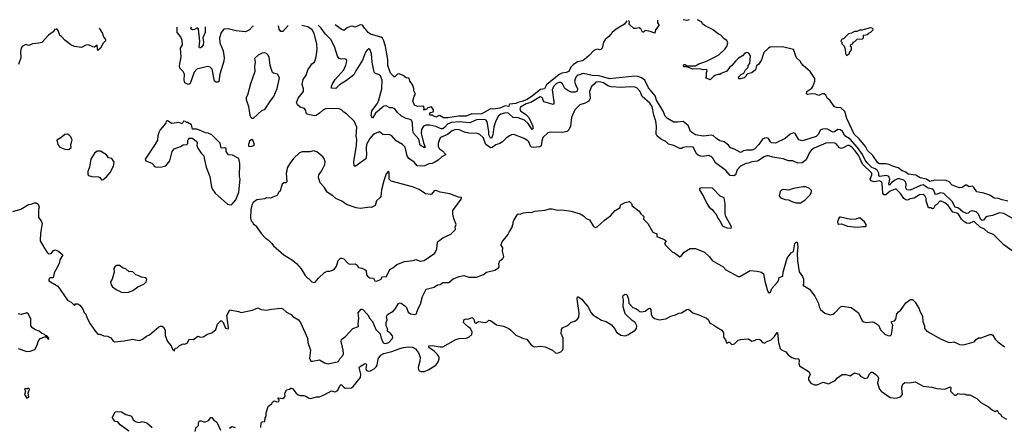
# Model space of a CAD drawing. Extents: x 2323203 to 2567568, y 883585 to 1022917.
# Tile 197 of 256: x 2465054 to 2476391, y 1016367 to 1021063. Entities that reach past the tile are written whole.
import ezdxf

# ---------------------------------------------------------------- set-up
doc = ezdxf.new("R2010")
doc.units = 0

msp = doc.modelspace()

# ---------------------------------------------------------------- linework, layer by layer
at = {"layer": '0CON10XD'}
for points in [[(2467743, 1020990), (2467735, 1020984), (2467699, 1020945), (2467655, 1020924), (2467545, 1020935), (2467455, 1020956), (2467405, 1020953), (2467374, 1020915), (2467356, 1020854), (2467360, 1020795), (2467396, 1020705), (2467410, 1020625), (2467405, 1020584), (2467358, 1020435), (2467348, 1020352), (2467337, 1020343), (2467316, 1020344), (2467296, 1020356), (2467272, 1020495), (2467248, 1020518), (2467215, 1020525), (2467092, 1020495), (2467063, 1020457), (2467015, 1020329), (2466995, 1020316), (2466955, 1020334), (2466947, 1020365), (2466950, 1020435), (2466935, 1020467), (2466899, 1020505), (2466893, 1020533), (2466913, 1020635), (2466907, 1020735), (2466927, 1020775), (2466926, 1020825), (2466911, 1020865), (2466869, 1020915), (2466866, 1020978)], [(2468144, 1020995), (2468085, 1020926), (2468059, 1020929), (2468040, 1020955), (2468035, 1020994)], [(2468506, 1019985), (2468469, 1019961), (2468446, 1019954), (2468365, 1019974), (2468352, 1019985), (2468347, 1020017), (2468335, 1020042), (2468285, 1020054), (2468252, 1020082), (2468243, 1020105), (2468261, 1020159), (2468322, 1020235), (2468321, 1020265), (2468306, 1020315), (2468319, 1020375), (2468352, 1020425), (2468374, 1020495), (2468395, 1020515), (2468418, 1020555), (2468449, 1020575), (2468469, 1020635), (2468479, 1020725), (2468476, 1020785), (2468446, 1020905), (2468420, 1020945), (2468372, 1020982), (2468301, 1020998)], [(2476560, 1018730), (2476385, 1018831), (2476335, 1018840), (2476255, 1018808), (2476195, 1018797), (2476175, 1018784), (2476151, 1018755), (2476135, 1018749), (2476120, 1018760), (2476095, 1018824), (2476065, 1018851), (2476025, 1018862), (2475995, 1018855), (2475975, 1018834), (2475955, 1018832), (2475915, 1018850), (2475865, 1018890), (2475825, 1018903), (2475789, 1018969), (2475695, 1019062), (2475655, 1019070), (2475605, 1019050), (2475594, 1019055), (2475580, 1019095), (2475569, 1019109), (2475515, 1019124), (2475455, 1019160), (2475425, 1019154), (2475305, 1019100), (2475269, 1019105), (2475255, 1019125), (2475262, 1019168), (2475253, 1019195), (2475233, 1019213), (2475185, 1019230), (2475162, 1019228), (2475134, 1019216), (2475093, 1019187), (2475065, 1019158), (2475061, 1019171), (2475071, 1019225), (2475063, 1019255), (2475035, 1019268), (2474955, 1019258), (2474945, 1019263), (2474946, 1019295), (2474932, 1019325), (2474905, 1019345), (2474865, 1019362), (2474811, 1019415), (2474788, 1019445), (2474759, 1019509), (2474701, 1019591), (2474615, 1019688), (2474555, 1019724), (2474527, 1019775), (2474506, 1019794), (2474475, 1019798), (2474435, 1019772), (2474415, 1019767), (2474355, 1019803), (2474335, 1019807), (2474297, 1019803), (2474271, 1019789), (2474251, 1019745), (2474225, 1019719), (2474066, 1019666), (2474025, 1019679), (2473981, 1019751), (2473965, 1019761), (2473925, 1019743), (2473866, 1019694), (2473755, 1019640), (2473712, 1019645), (2473697, 1019657), (2473674, 1019694), (2473655, 1019702), (2473635, 1019700), (2473607, 1019685), (2473566, 1019624), (2473515, 1019571), (2473485, 1019561), (2473428, 1019562), (2473386, 1019554), (2473355, 1019534), (2473283, 1019573), (2473238, 1019588), (2473215, 1019616), (2473165, 1019658), (2473115, 1019666), (2473076, 1019696), (2473044, 1019724), (2473025, 1019732), (2472925, 1019721), (2472835, 1019735), (2472776, 1019775), (2472752, 1019845), (2472695, 1019892), (2472629, 1019881), (2472585, 1019882), (2472513, 1019925), (2472485, 1019950), (2472461, 1020011), (2472388, 1020135), (2472371, 1020185), (2472295, 1020279), (2472251, 1020365), (2472215, 1020395), (2472175, 1020409), (2472135, 1020413), (2471845, 1020381), (2471725, 1020415), (2471645, 1020419), (2471545, 1020442), (2471525, 1020439), (2471505, 1020428), (2471475, 1020424), (2471458, 1020402), (2471443, 1020355), (2471452, 1020315), (2471475, 1020265), (2471471, 1020239), (2471451, 1020229), (2471405, 1020229), (2471366, 1020246), (2471331, 1020271), (2471302, 1020325), (2471285, 1020339), (2471265, 1020339), (2471235, 1020327), (2471201, 1020295), (2471185, 1020255), (2471205, 1020115), (2471203, 1020097), (2471195, 1020087), (2471087, 1020117), (2471068, 1020165), (2471045, 1020176), (2470939, 1020111), (2470885, 1020093), (2470820, 1020055), (2470811, 1020035), (2470820, 1020015), (2470881, 1019971), (2470917, 1019935), (2470961, 1019835), (2470962, 1019808), (2470955, 1019799), (2470907, 1019867), (2470865, 1019905), (2470795, 1019932), (2470735, 1019935), (2470685, 1019981), (2470665, 1019990), (2470635, 1019988), (2470595, 1019975), (2470565, 1019951), (2470533, 1019885), (2470513, 1019827), (2470502, 1019735), (2470485, 1019700), (2470475, 1019697), (2470456, 1019735), (2470455, 1019775), (2470438, 1019888), (2470425, 1019905), (2470404, 1019914), (2470315, 1019910), (2470235, 1019874), (2470115, 1019887), (2470025, 1019878), (2469979, 1019861), (2469948, 1019825), (2469925, 1019807), (2469905, 1019805), (2469845, 1019832), (2469775, 1019849), (2469735, 1019848), (2469705, 1019835), (2469681, 1019799), (2469675, 1019755), (2469703, 1019643), (2469724, 1019595), (2469715, 1019586), (2469666, 1019616), (2469648, 1019685), (2469587, 1019755), (2469579, 1019785), (2469577, 1019875), (2469565, 1019905), (2469548, 1019915), (2469505, 1019924), (2469451, 1019951), (2469404, 1019994), (2469375, 1020035), (2469345, 1020047), (2469315, 1020048), (2469275, 1020072), (2469245, 1020066), (2469151, 1019985), (2469115, 1019927), (2469102, 1019955), (2469108, 1020015), (2469170, 1020095), (2469186, 1020125), (2469224, 1020265), (2469227, 1020365), (2469209, 1020415), (2469185, 1020431), (2469152, 1020442), (2469137, 1020457), (2469112, 1020575), (2469105, 1020670), (2469087, 1020725), (2469075, 1020726), (2469055, 1020713), (2469035, 1020689), (2469002, 1020595), (2468924, 1020475), (2468902, 1020428), (2468815, 1020361), (2468737, 1020313), (2468695, 1020271), (2468646, 1020276), (2468643, 1020293), (2468650, 1020315), (2468685, 1020376), (2468785, 1020484), (2468809, 1020541), (2468821, 1020585), (2468816, 1020605), (2468795, 1020614), (2468755, 1020608), (2468734, 1020615), (2468714, 1020644), (2468678, 1020755), (2468637, 1020835), (2468575, 1020896), (2468525, 1020965), (2468491, 1021000)], [(2472045, 1021051), (2472017, 1021013), (2471921, 1020955), (2471875, 1020914), (2471839, 1020871), (2471794, 1020836), (2471777, 1020805), (2471759, 1020735), (2471745, 1020720), (2471735, 1020716), (2471703, 1020723), (2471665, 1020710), (2471611, 1020649), (2471559, 1020605), (2471535, 1020591), (2471475, 1020576), (2471425, 1020545), (2471398, 1020515), (2471375, 1020466), (2471345, 1020453), (2471295, 1020449), (2471265, 1020432), (2471118, 1020312), (2471095, 1020265), (2471051, 1020259), (2470959, 1020185), (2470896, 1020145), (2470835, 1020121), (2470789, 1020111), (2470765, 1020098), (2470699, 1020091), (2470691, 1020085), (2470685, 1020064), (2470645, 1020070), (2470583, 1020043), (2470505, 1020032), (2470475, 1020037), (2470375, 1019980), (2470325, 1019974), (2470261, 1019979), (2470195, 1019952), (2470108, 1019952), (2469985, 1019934), (2469933, 1019933), (2469895, 1019956), (2469885, 1019958), (2469845, 1019940), (2469815, 1019954), (2469805, 1019962), (2469781, 1019965), (2469772, 1019975), (2469785, 1019993), (2469815, 1020003), (2469820, 1020015), (2469820, 1020025), (2469795, 1020058), (2469755, 1020049), (2469737, 1020033), (2469712, 1020022), (2469704, 1020025), (2469711, 1020035), (2469706, 1020066), (2469635, 1020064), (2469600, 1020080), (2469580, 1020125), (2469596, 1020184), (2469612, 1020205), (2469592, 1020245), (2469592, 1020272), (2469577, 1020317), (2469547, 1020355), (2469539, 1020389), (2469504, 1020394), (2469471, 1020421), (2469425, 1020441), (2469404, 1020436), (2469375, 1020403), (2469365, 1020406), (2469325, 1020446), (2469292, 1020535), (2469291, 1020605), (2469265, 1020755), (2469248, 1020818), (2469230, 1020850), (2469212, 1020862), (2469093, 1020895), (2469065, 1020917), (2469045, 1020948), (2469024, 1020964), (2469002, 1021002), (2468975, 1021003), (2468915, 1020978), (2468885, 1020988), (2468860, 1020985), (2468825, 1020970), (2468785, 1020938), (2468755, 1020953), (2468686, 1021003)], [(2472396, 1021057), (2472398, 1021028), (2472412, 1021005), (2472412, 1020995), (2472373, 1020945), (2472365, 1020908), (2472315, 1020928), (2472255, 1020940), (2472235, 1020920), (2472225, 1020920), (2472206, 1020956), (2472188, 1020968), (2472145, 1020960), (2472125, 1020963), (2472078, 1021005), (2472072, 1021015), (2472077, 1021035), (2472069, 1021049), (2472065, 1021052)], [(2476433, 1018973), (2476367, 1018987), (2476325, 1019004), (2476275, 1019006), (2476225, 1019041), (2476155, 1019064), (2476075, 1019079), (2476041, 1019131), (2476025, 1019146), (2475985, 1019139), (2475955, 1019156), (2475945, 1019156), (2475905, 1019129), (2475875, 1019127), (2475791, 1019155), (2475755, 1019196), (2475720, 1019210), (2475595, 1019213), (2475535, 1019201), (2475496, 1019226), (2475422, 1019242), (2475373, 1019273), (2475285, 1019285), (2475255, 1019308), (2475215, 1019321), (2475167, 1019357), (2475115, 1019372), (2475066, 1019396), (2475027, 1019403), (2474955, 1019404), (2474935, 1019414), (2474878, 1019498), (2474816, 1019555), (2474792, 1019602), (2474721, 1019691), (2474663, 1019743), (2474578, 1019925), (2474555, 1020004), (2474505, 1020052), (2474465, 1020046), (2474432, 1020062), (2474380, 1020135), (2474356, 1020156), (2474337, 1020195), (2474318, 1020208), (2474295, 1020209), (2474255, 1020190), (2474215, 1020206), (2474165, 1020210), (2474125, 1020202), (2474115, 1020210), (2474118, 1020235), (2474175, 1020273), (2474188, 1020292), (2474211, 1020355), (2474209, 1020385), (2474155, 1020468), (2474073, 1020535), (2474055, 1020558), (2474041, 1020585), (2473999, 1020625), (2473965, 1020718), (2473835, 1020752), (2473695, 1020746), (2473674, 1020736), (2473623, 1020685), (2473595, 1020602), (2473565, 1020550), (2473539, 1020531), (2473526, 1020485), (2473485, 1020452), (2473435, 1020440), (2473420, 1020425), (2473420, 1020415), (2473395, 1020392), (2473355, 1020380), (2473335, 1020380), (2473330, 1020405), (2473347, 1020413), (2473355, 1020428), (2473393, 1020447), (2473410, 1020485), (2473440, 1020515), (2473443, 1020537), (2473462, 1020558), (2473470, 1020645), (2473449, 1020679), (2473426, 1020686), (2473405, 1020678), (2473377, 1020645), (2473331, 1020619), (2473295, 1020586), (2473255, 1020537), (2473225, 1020513), (2473195, 1020472), (2473130, 1020445), (2473117, 1020433), (2473095, 1020432), (2473059, 1020421), (2473041, 1020409), (2473005, 1020370), (2472950, 1020395), (2472960, 1020405), (2472962, 1020455), (2472970, 1020475), (2472965, 1020490), (2472925, 1020487), (2472885, 1020497), (2472804, 1020494), (2472735, 1020520), (2472705, 1020522), (2472693, 1020537), (2472705, 1020548), (2472715, 1020547), (2472735, 1020530), (2472835, 1020533), (2472874, 1020556), (2472955, 1020583), (2473055, 1020630), (2473105, 1020660), (2473171, 1020725), (2473194, 1020756), (2473206, 1020795), (2473194, 1020824), (2473165, 1020844), (2473125, 1020884), (2473095, 1020900), (2473032, 1020952), (2472940, 1020995), (2472917, 1021015), (2472908, 1021035), (2472858, 1021063)], [(2472763, 1021062), (2472735, 1021052), (2472695, 1021061)], [(2465462, 1020956), (2465440, 1020925), (2465384, 1020886), (2465308, 1020802), (2465275, 1020792), (2465205, 1020786), (2465155, 1020767), (2465125, 1020776), (2465084, 1020756), (2465070, 1020735), (2465064, 1020695), (2465066, 1020624), (2465042, 1020548)], [(2465970, 1020964), (2466008, 1020905), (2466018, 1020865), (2466042, 1020835), (2466042, 1020818), (2466016, 1020794), (2465983, 1020735), (2465955, 1020710), (2465948, 1020725), (2465945, 1020770), (2465915, 1020748), (2465895, 1020750), (2465845, 1020774), (2465815, 1020769), (2465765, 1020742), (2465684, 1020756), (2465642, 1020772), (2465575, 1020827), (2465535, 1020870), (2465515, 1020880), (2465497, 1020937), (2465484, 1020954), (2465475, 1020957)], [(2467189, 1020982), (2467189, 1020915), (2467161, 1020855), (2467169, 1020805), (2467165, 1020772), (2467149, 1020745), (2467135, 1020738), (2467125, 1020738), (2467119, 1020745), (2467130, 1020815), (2467112, 1020955), (2467105, 1020965), (2467095, 1020965), (2467065, 1020949), (2467045, 1020946), (2467025, 1020959), (2467028, 1020975), (2467032, 1020980)], [(2474575, 1020650), (2474610, 1020675), (2474610, 1020685), (2474630, 1020715), (2474630, 1020745), (2474620, 1020755), (2474622, 1020778), (2474638, 1020782), (2474650, 1020795), (2474650, 1020805), (2474668, 1020812), (2474695, 1020840), (2474758, 1020842), (2474770, 1020855), (2474770, 1020885), (2474818, 1020892), (2474832, 1020908), (2474858, 1020922), (2474878, 1020942), (2474880, 1020955), (2474870, 1020965), (2474845, 1020970), (2474755, 1020942), (2474725, 1020942), (2474695, 1020928), (2474665, 1020928), (2474632, 1020908), (2474595, 1020900), (2474538, 1020842), (2474525, 1020840), (2474515, 1020830), (2474510, 1020815), (2474520, 1020805), (2474520, 1020785), (2474547, 1020757), (2474558, 1020725), (2474563, 1020673), (2474575, 1020650)], [(2467745, 1019930), (2467845, 1020022), (2467875, 1020028), (2467940, 1020130), (2467982, 1020178), (2468020, 1020270), (2468046, 1020395), (2468024, 1020434), (2467976, 1020446), (2467963, 1020455), (2467939, 1020535), (2467925, 1020632), (2467910, 1020660), (2467895, 1020673), (2467875, 1020680), (2467845, 1020679), (2467800, 1020655), (2467758, 1020615), (2467764, 1020575), (2467756, 1020524), (2467760, 1020465), (2467712, 1020325), (2467678, 1020195), (2467663, 1020165), (2467662, 1020145), (2467688, 1020065), (2467702, 1019965), (2467710, 1019945), (2467725, 1019930), (2467745, 1019930)], [(2476495, 1018389), (2476385, 1018469), (2476267, 1018587), (2476205, 1018612), (2476161, 1018651), (2476113, 1018673), (2476045, 1018737), (2476035, 1018738), (2475985, 1018716), (2475955, 1018719), (2475935, 1018730), (2475899, 1018765), (2475865, 1018822), (2475845, 1018834), (2475797, 1018847), (2475745, 1018924), (2475705, 1018955), (2475665, 1018972), (2475648, 1018972), (2475615, 1018935), (2475591, 1018919), (2475575, 1018888), (2475565, 1018885), (2475545, 1018897), (2475516, 1018896), (2475491, 1018975), (2475491, 1019005), (2475474, 1019035), (2475455, 1019049), (2475415, 1019047), (2475352, 1019008), (2475305, 1018999), (2475275, 1018985), (2475256, 1018986), (2475233, 1019003), (2475195, 1019062), (2475145, 1019109), (2475135, 1019111), (2475075, 1019089), (2475026, 1019044), (2475005, 1019045), (2474992, 1019065), (2474986, 1019175), (2474980, 1019190), (2474955, 1019207), (2474897, 1019197), (2474852, 1019205), (2474847, 1019225), (2474866, 1019275), (2474865, 1019295), (2474759, 1019399), (2474715, 1019495), (2474675, 1019551), (2474635, 1019593), (2474605, 1019612), (2474587, 1019613), (2474535, 1019586), (2474515, 1019581), (2474495, 1019588), (2474455, 1019633), (2474441, 1019641), (2474385, 1019646), (2474335, 1019640), (2474202, 1019585), (2474170, 1019565), (2474147, 1019535), (2474110, 1019450), (2474064, 1019416), (2474015, 1019411), (2473955, 1019437), (2473905, 1019438), (2473845, 1019461), (2473725, 1019479), (2473676, 1019496), (2473655, 1019496), (2473625, 1019483), (2473548, 1019432), (2473485, 1019425), (2473445, 1019409), (2473415, 1019407), (2473354, 1019376), (2473316, 1019335), (2473295, 1019275), (2473275, 1019265), (2473235, 1019270), (2473185, 1019325), (2473064, 1019414), (2473035, 1019468), (2473015, 1019489), (2472985, 1019498), (2472925, 1019489), (2472895, 1019491), (2472865, 1019501), (2472849, 1019515), (2472810, 1019595), (2472735, 1019597), (2472695, 1019590), (2472675, 1019580), (2472655, 1019580), (2472585, 1019612), (2472525, 1019631), (2472495, 1019660), (2472445, 1019683), (2472393, 1019723), (2472383, 1019745), (2472386, 1019835), (2472378, 1019895), (2472355, 1019962), (2472335, 1020065), (2472310, 1020100), (2472220, 1020180), (2472199, 1020235), (2472165, 1020275), (2472140, 1020285), (2472075, 1020289), (2471985, 1020283), (2471865, 1020290), (2471825, 1020302), (2471775, 1020336), (2471729, 1020349), (2471688, 1020345), (2471670, 1020320), (2471636, 1020294), (2471615, 1020235), (2471621, 1020155), (2471606, 1020124), (2471565, 1020100), (2471505, 1020082), (2471446, 1020025), (2471408, 1019935), (2471394, 1019835), (2471375, 1019795), (2471356, 1019774), (2471305, 1019765), (2471165, 1019769), (2471135, 1019760), (2471079, 1019705), (2471065, 1019662), (2471059, 1019611), (2471041, 1019599), (2470965, 1019589), (2470945, 1019593), (2470935, 1019605), (2470915, 1019655), (2470905, 1019666), (2470863, 1019695), (2470745, 1019739), (2470715, 1019736), (2470694, 1019726), (2470655, 1019699), (2470613, 1019657), (2470582, 1019638), (2470535, 1019620), (2470495, 1019590), (2470475, 1019587), (2470421, 1019625), (2470392, 1019705), (2470351, 1019741), (2470325, 1019752), (2470225, 1019755), (2470175, 1019769), (2470105, 1019799), (2470065, 1019794), (2470035, 1019782), (2469981, 1019739), (2469901, 1019705), (2469891, 1019695), (2469872, 1019635), (2469874, 1019604), (2469887, 1019575), (2469922, 1019552), (2469956, 1019515), (2469956, 1019505), (2469913, 1019485), (2469871, 1019445), (2469835, 1019422), (2469802, 1019408), (2469765, 1019404), (2469719, 1019381), (2469695, 1019376), (2469630, 1019380), (2469595, 1019421), (2469533, 1019465), (2469516, 1019496), (2469491, 1019595), (2469462, 1019625), (2469387, 1019667), (2469340, 1019725), (2469315, 1019736), (2469235, 1019742), (2469195, 1019772), (2469126, 1019744), (2469085, 1019694), (2469049, 1019625), (2469042, 1019585), (2469047, 1019505), (2469041, 1019459), (2468915, 1019370), (2468905, 1019380), (2468900, 1019425), (2468932, 1019615), (2468936, 1019685), (2468927, 1019725), (2468934, 1019824), (2468904, 1019894), (2468818, 1019978), (2468785, 1019998), (2468765, 1020022), (2468725, 1020041), (2468665, 1020038), (2468635, 1020042), (2468575, 1020036), (2468545, 1020019), (2468506, 1019985)], [(2467475, 1018930), (2467495, 1018933), (2467544, 1018986), (2467578, 1019075), (2467591, 1019225), (2467584, 1019255), (2467589, 1019405), (2467578, 1019465), (2467505, 1019502), (2467457, 1019507), (2467430, 1019545), (2467432, 1019575), (2467415, 1019586), (2467374, 1019584), (2467361, 1019641), (2467268, 1019735), (2467225, 1019757), (2467195, 1019758), (2467125, 1019792), (2467092, 1019802), (2467043, 1019803), (2467033, 1019853), (2466985, 1019880), (2466975, 1019880), (2466965, 1019892), (2466940, 1019895), (2466925, 1019863), (2466885, 1019878), (2466805, 1019868), (2466757, 1019897), (2466742, 1019895), (2466735, 1019870), (2466672, 1019795), (2466656, 1019764), (2466643, 1019725), (2466640, 1019675), (2466615, 1019628), (2466498, 1019455), (2466505, 1019438), (2466575, 1019411), (2466597, 1019387), (2466600, 1019375), (2466626, 1019366), (2466691, 1019369), (2466735, 1019381), (2466781, 1019439), (2466810, 1019545), (2466834, 1019576), (2466905, 1019603), (2466935, 1019622), (2466980, 1019625), (2466990, 1019635), (2466990, 1019675), (2467000, 1019685), (2467000, 1019695), (2467005, 1019700), (2467045, 1019700), (2467075, 1019670), (2467090, 1019665), (2467098, 1019645), (2467092, 1019615), (2467104, 1019584), (2467144, 1019524), (2467176, 1019495), (2467177, 1019465), (2467200, 1019365), (2467242, 1019255), (2467262, 1019132), (2467271, 1019115), (2467306, 1019065), (2467445, 1018938), (2467475, 1018930)], [(2465615, 1019567), (2465625, 1019571), (2465645, 1019592), (2465644, 1019626), (2465660, 1019675), (2465644, 1019714), (2465624, 1019734), (2465603, 1019743), (2465575, 1019740), (2465529, 1019701), (2465480, 1019675), (2465494, 1019625), (2465517, 1019595), (2465575, 1019572), (2465615, 1019567)], [(2467715, 1019602), (2467750, 1019615), (2467758, 1019625), (2467738, 1019675), (2467725, 1019682), (2467700, 1019665), (2467688, 1019625), (2467690, 1019605), (2467715, 1019602)], [(2466005, 1019218), (2466015, 1019224), (2466055, 1019251), (2466095, 1019302), (2466134, 1019375), (2466141, 1019421), (2466116, 1019466), (2466075, 1019473), (2466052, 1019505), (2465985, 1019548), (2465945, 1019550), (2465914, 1019526), (2465874, 1019456), (2465857, 1019363), (2465838, 1019315), (2465838, 1019278), (2465848, 1019268), (2465885, 1019258), (2465965, 1019252), (2465978, 1019245), (2465995, 1019220), (2466005, 1019218)], [(2468435, 1018037), (2468455, 1018038), (2468494, 1018086), (2468565, 1018152), (2468595, 1018168), (2468625, 1018168), (2468673, 1018187), (2468700, 1018225), (2468722, 1018288), (2468746, 1018314), (2468765, 1018316), (2468785, 1018309), (2468835, 1018253), (2468855, 1018247), (2468915, 1018250), (2468940, 1018235), (2468955, 1018208), (2468995, 1018202), (2469026, 1018186), (2469042, 1018172), (2469046, 1018125), (2469063, 1018103), (2469085, 1018090), (2469126, 1018086), (2469143, 1018055), (2469165, 1018052), (2469215, 1018074), (2469222, 1018085), (2469220, 1018095), (2469228, 1018102), (2469277, 1018105), (2469314, 1018186), (2469350, 1018205), (2469395, 1018244), (2469485, 1018277), (2469585, 1018288), (2469615, 1018302), (2469665, 1018282), (2469710, 1018290), (2469834, 1018375), (2469857, 1018423), (2469863, 1018495), (2469875, 1018513), (2469925, 1018549), (2470017, 1018593), (2470070, 1018645), (2470068, 1018675), (2470080, 1018705), (2470053, 1018773), (2470042, 1018822), (2470040, 1018865), (2470138, 1018995), (2470140, 1019015), (2470105, 1019020), (2470005, 1019057), (2469895, 1019076), (2469844, 1019096), (2469825, 1019093), (2469795, 1019053), (2469785, 1019049), (2469725, 1019056), (2469655, 1019108), (2469575, 1019136), (2469332, 1019202), (2469309, 1019225), (2469308, 1019298), (2469305, 1019310), (2469295, 1019316), (2469273, 1019287), (2469246, 1019206), (2469220, 1019105), (2469212, 1019028), (2469205, 1019013), (2469162, 1018975), (2469146, 1018924), (2469105, 1018898), (2469085, 1018902), (2468977, 1018887), (2468930, 1018895), (2468815, 1018933), (2468764, 1018974), (2468693, 1019003), (2468660, 1019035), (2468596, 1019076), (2468561, 1019135), (2468512, 1019185), (2468494, 1019245), (2468499, 1019275), (2468530, 1019320), (2468567, 1019395), (2468570, 1019425), (2468561, 1019465), (2468546, 1019485), (2468475, 1019539), (2468435, 1019551), (2468395, 1019541), (2468305, 1019540), (2468275, 1019528), (2468208, 1019465), (2468165, 1019408), (2468134, 1019355), (2468129, 1019321), (2468122, 1019295), (2468128, 1019195), (2468120, 1019185), (2468095, 1019182), (2468075, 1019170), (2468058, 1019105), (2468048, 1019085), (2468032, 1019075), (2468025, 1019050), (2468013, 1019037), (2467943, 1019007), (2467895, 1019010), (2467875, 1019000), (2467785, 1018986), (2467744, 1018956), (2467730, 1018935), (2467714, 1018875), (2467710, 1018775), (2467720, 1018745), (2467740, 1018725), (2467742, 1018712), (2467780, 1018685), (2467780, 1018675), (2467837, 1018597), (2467885, 1018548), (2467916, 1018526), (2467958, 1018485), (2467977, 1018457), (2468095, 1018353), (2468194, 1018294), (2468242, 1018255), (2468294, 1018194), (2468342, 1018115), (2468418, 1018045), (2468435, 1018037)], [(2473245, 1018660), (2473250, 1018675), (2473184, 1018794), (2473177, 1018825), (2473178, 1018942), (2473165, 1019010), (2473121, 1019031), (2473032, 1019122), (2472905, 1019128), (2472882, 1019118), (2472880, 1019105), (2472928, 1019025), (2472964, 1018944), (2472994, 1018904), (2473028, 1018875), (2473045, 1018848), (2473075, 1018822), (2473094, 1018775), (2473117, 1018745), (2473145, 1018688), (2473195, 1018667), (2473245, 1018660)], [(2473995, 1018953), (2474045, 1018954), (2474095, 1018984), (2474157, 1019045), (2474168, 1019065), (2474170, 1019095), (2474147, 1019117), (2474105, 1019137), (2474075, 1019139), (2473965, 1019117), (2473905, 1019098), (2473845, 1019108), (2473825, 1019100), (2473810, 1019085), (2473800, 1019035), (2473815, 1019010), (2473868, 1018992), (2473907, 1018987), (2473945, 1018968), (2473995, 1018953)], [(2464976, 1018854), (2465068, 1018882), (2465155, 1018934), (2465185, 1018937), (2465225, 1018952), (2465245, 1018952), (2465265, 1018938), (2465280, 1018905), (2465270, 1018875), (2465270, 1018785), (2465302, 1018745), (2465312, 1018715), (2465293, 1018605), (2465290, 1018515), (2465331, 1018441), (2465372, 1018382), (2465395, 1018366), (2465415, 1018369), (2465445, 1018404), (2465465, 1018411), (2465505, 1018394), (2465549, 1018355), (2465517, 1018295), (2465511, 1018265), (2465490, 1018215), (2465452, 1018145), (2465440, 1018090), (2465402, 1018088), (2465390, 1018075), (2465391, 1018055), (2465492, 1017992), (2465605, 1017831), (2465648, 1017808), (2465685, 1017772), (2465695, 1017790), (2465725, 1017788), (2465746, 1017776), (2465777, 1017737), (2465795, 1017690), (2465815, 1017670), (2465829, 1017625), (2465865, 1017558), (2465925, 1017470), (2465955, 1017442), (2465975, 1017442), (2466023, 1017423), (2466065, 1017418), (2466105, 1017400), (2466127, 1017367), (2466145, 1017352), (2466258, 1017362), (2466358, 1017382), (2466386, 1017376), (2466432, 1017368), (2466468, 1017382), (2466514, 1017416), (2466549, 1017431), (2466656, 1017524), (2466675, 1017534), (2466695, 1017531), (2466710, 1017520), (2466730, 1017485), (2466729, 1017425), (2466757, 1017357), (2466797, 1017305), (2466815, 1017268), (2466835, 1017250), (2466845, 1017278), (2466868, 1017282), (2466892, 1017305), (2466935, 1017328), (2466955, 1017327), (2466985, 1017342), (2467005, 1017382), (2467055, 1017380), (2467105, 1017419), (2467135, 1017407), (2467165, 1017408), (2467215, 1017440), (2467268, 1017455), (2467311, 1017495), (2467331, 1017555), (2467373, 1017597), (2467397, 1017575), (2467425, 1017510), (2467455, 1017500), (2467460, 1017515), (2467440, 1017655), (2467475, 1017722), (2467575, 1017703), (2467605, 1017691), (2467695, 1017711), (2467735, 1017718), (2467795, 1017744), (2467835, 1017726), (2467895, 1017716), (2467955, 1017730), (2468065, 1017739), (2468085, 1017731), (2468125, 1017692), (2468178, 1017665), (2468198, 1017645), (2468265, 1017604), (2468286, 1017575), (2468368, 1017395), (2468372, 1017345), (2468403, 1017255), (2468391, 1017165), (2468405, 1017130), (2468425, 1017128), (2468505, 1017146), (2468565, 1017112), (2468605, 1017100), (2468724, 1017126), (2468741, 1017155), (2468776, 1017194), (2468783, 1017215), (2468780, 1017255), (2468754, 1017355), (2468760, 1017380), (2468781, 1017399), (2468800, 1017410), (2468890, 1017505), (2468955, 1017530), (2468951, 1017555), (2468959, 1017625), (2468952, 1017685), (2468985, 1017727), (2468995, 1017730), (2469004, 1017724), (2469063, 1017663), (2469085, 1017619), (2469115, 1017587), (2469155, 1017493), (2469206, 1017445), (2469216, 1017395), (2469235, 1017348), (2469245, 1017337), (2469265, 1017332), (2469305, 1017343), (2469342, 1017385), (2469350, 1017405), (2469345, 1017422), (2469326, 1017445), (2469290, 1017475), (2469288, 1017505), (2469274, 1017535), (2469274, 1017575), (2469286, 1017605), (2469277, 1017645), (2469288, 1017665), (2469354, 1017706), (2469382, 1017735), (2469417, 1017793), (2469435, 1017800), (2469445, 1017797), (2469488, 1017768), (2469506, 1017746), (2469528, 1017695), (2469555, 1017676), (2469605, 1017667), (2469622, 1017675), (2469628, 1017692), (2469645, 1017742), (2469669, 1017785), (2469692, 1017875), (2469735, 1017960), (2469825, 1017983), (2469865, 1018009), (2469895, 1018011), (2469925, 1018037), (2469995, 1018036), (2470045, 1018076), (2470115, 1018105), (2470167, 1018117), (2470225, 1018096), (2470313, 1018097), (2470394, 1018126), (2470427, 1018153), (2470525, 1018177), (2470567, 1018203), (2470574, 1018215), (2470570, 1018255), (2470584, 1018285), (2470618, 1018312), (2470627, 1018335), (2470614, 1018395), (2470616, 1018436), (2470598, 1018465), (2470598, 1018475), (2470610, 1018505), (2470676, 1018584), (2470692, 1018625), (2470722, 1018665), (2470736, 1018714), (2470737, 1018735), (2470745, 1018750), (2470780, 1018815), (2470795, 1018827), (2470815, 1018823), (2470855, 1018840), (2470915, 1018846), (2470945, 1018843), (2470984, 1018856), (2471105, 1018870), (2471155, 1018884), (2471184, 1018884), (2471245, 1018870), (2471295, 1018871), (2471405, 1018858), (2471507, 1018827), (2471545, 1018804), (2471575, 1018774), (2471616, 1018756), (2471655, 1018690), (2471668, 1018675), (2471685, 1018668), (2471703, 1018677), (2471788, 1018755), (2471855, 1018803), (2471912, 1018865), (2471969, 1018901), (2471972, 1018925), (2471980, 1018935), (2472024, 1018956), (2472075, 1018968), (2472100, 1018945), (2472105, 1018920), (2472186, 1018856), (2472205, 1018828), (2472240, 1018795), (2472237, 1018765), (2472288, 1018715), (2472342, 1018615), (2472390, 1018595), (2472390, 1018565), (2472475, 1018532), (2472496, 1018516), (2472479, 1018485), (2472488, 1018465), (2472565, 1018390), (2472595, 1018377), (2472655, 1018332), (2472665, 1018337), (2472705, 1018385), (2472772, 1018428), (2472835, 1018428), (2472939, 1018385), (2472995, 1018331), (2473028, 1018288), (2473152, 1018215), (2473185, 1018180), (2473325, 1018104), (2473345, 1018106), (2473466, 1018174), (2473545, 1018168), (2473596, 1018155), (2473620, 1018135), (2473632, 1018052), (2473661, 1017955), (2473673, 1017925), (2473685, 1017918), (2473697, 1017925), (2473714, 1017966), (2473775, 1018035), (2473792, 1018055), (2473798, 1018092), (2473842, 1018108), (2473843, 1018155), (2473890, 1018315), (2473935, 1018378), (2473965, 1018393), (2473980, 1018485), (2473995, 1018501), (2474005, 1018500), (2474012, 1018445), (2474004, 1018375), (2474008, 1018285), (2474028, 1018158), (2474067, 1018105), (2474077, 1018075), (2474078, 1018015), (2474072, 1018005), (2474148, 1017958), (2474210, 1017880), (2474250, 1017795), (2474259, 1017755), (2474273, 1017725), (2474325, 1017682), (2474385, 1017664), (2474415, 1017671), (2474435, 1017684), (2474506, 1017754), (2474525, 1017764), (2474626, 1017746), (2474710, 1017685), (2474755, 1017593), (2474772, 1017582), (2474805, 1017574), (2474875, 1017581), (2474895, 1017574), (2474944, 1017544), (2474965, 1017492), (2475015, 1017442), (2475050, 1017425), (2475075, 1017420), (2475090, 1017435), (2475101, 1017485), (2475106, 1017545), (2475090, 1017575), (2475092, 1017585), (2475126, 1017594), (2475140, 1017615), (2475153, 1017675), (2475171, 1017699), (2475196, 1017714), (2475255, 1017800), (2475298, 1017832), (2475315, 1017840), (2475335, 1017840), (2475365, 1017810), (2475412, 1017732), (2475418, 1017705), (2475447, 1017647), (2475452, 1017585), (2475470, 1017535), (2475470, 1017505), (2475498, 1017475), (2475663, 1017383), (2475745, 1017349), (2475765, 1017345), (2475815, 1017352), (2475875, 1017320), (2475905, 1017316), (2475935, 1017321), (2476045, 1017353), (2476065, 1017378), (2476095, 1017399), (2476125, 1017399), (2476225, 1017437), (2476246, 1017436), (2476259, 1017429), (2476284, 1017384), (2476315, 1017352), (2476392, 1017295)], [(2474695, 1018673), (2474765, 1018682), (2474795, 1018680), (2474800, 1018685), (2474800, 1018705), (2474782, 1018735), (2474730, 1018775), (2474707, 1018777), (2474683, 1018767), (2474625, 1018760), (2474505, 1018787), (2474495, 1018787), (2474485, 1018778), (2474471, 1018735), (2474474, 1018715), (2474485, 1018707), (2474515, 1018712), (2474585, 1018683), (2474695, 1018673)], [(2466235, 1017919), (2466305, 1017924), (2466355, 1017942), (2466415, 1017986), (2466482, 1018015), (2466510, 1018045), (2466518, 1018075), (2466505, 1018090), (2466455, 1018098), (2466417, 1018117), (2466392, 1018122), (2466355, 1018157), (2466335, 1018162), (2466315, 1018160), (2466275, 1018192), (2466245, 1018200), (2466205, 1018232), (2466168, 1018232), (2466148, 1018215), (2466138, 1018195), (2466140, 1018155), (2466118, 1018075), (2466101, 1018045), (2466108, 1018008), (2466124, 1017984), (2466165, 1017954), (2466235, 1017919)], [(2470184, 1017554), (2470163, 1017575), (2470172, 1017608), (2470195, 1017618), (2470215, 1017613), (2470265, 1017632), (2470284, 1017614), (2470289, 1017575), (2470305, 1017568), (2470335, 1017588), (2470415, 1017574), (2470435, 1017582), (2470455, 1017601), (2470475, 1017599), (2470545, 1017547), (2470625, 1017533), (2470685, 1017504), (2470710, 1017485), (2470765, 1017427), (2470855, 1017392), (2470894, 1017384), (2470935, 1017327), (2470970, 1017300), (2470986, 1017296), (2471055, 1017301), (2471106, 1017296), (2471187, 1017257), (2471225, 1017227), (2471245, 1017221), (2471285, 1017235), (2471305, 1017255), (2471311, 1017275), (2471311, 1017395), (2471288, 1017448), (2471293, 1017495), (2471305, 1017515), (2471355, 1017537), (2471377, 1017553), (2471405, 1017577), (2471445, 1017591), (2471477, 1017615), (2471490, 1017635), (2471495, 1017685), (2471472, 1017845), (2471475, 1017870), (2471485, 1017870), (2471528, 1017845), (2471546, 1017815), (2471595, 1017759), (2471632, 1017685), (2471652, 1017662), (2471752, 1017602), (2471805, 1017585), (2471868, 1017548), (2471904, 1017504), (2471925, 1017465), (2471975, 1017430), (2472025, 1017423), (2472055, 1017433), (2472141, 1017485), (2472155, 1017505), (2472160, 1017535), (2472140, 1017575), (2472107, 1017597), (2472026, 1017676), (2472002, 1017755), (2472008, 1017835), (2472000, 1017865), (2472003, 1017885), (2472025, 1017902), (2472045, 1017898), (2472063, 1017845), (2472069, 1017799), (2472115, 1017746), (2472155, 1017734), (2472195, 1017701), (2472208, 1017698), (2472255, 1017704), (2472295, 1017736), (2472308, 1017738), (2472319, 1017725), (2472324, 1017665), (2472341, 1017641), (2472362, 1017622), (2472415, 1017606), (2472495, 1017618), (2472551, 1017649), (2472605, 1017662), (2472645, 1017682), (2472675, 1017688), (2472735, 1017724), (2472755, 1017727), (2472805, 1017686), (2472875, 1017664), (2472960, 1017625), (2472983, 1017605), (2472996, 1017576), (2473012, 1017562), (2473055, 1017542), (2473072, 1017525), (2473137, 1017485), (2473156, 1017456), (2473157, 1017405), (2473180, 1017375), (2473192, 1017342), (2473205, 1017340), (2473215, 1017350), (2473225, 1017350), (2473255, 1017320), (2473285, 1017330), (2473325, 1017370), (2473355, 1017380), (2473445, 1017388), (2473485, 1017360), (2473525, 1017370), (2473535, 1017380), (2473565, 1017382), (2473578, 1017375), (2473605, 1017343), (2473635, 1017338), (2473649, 1017351), (2473705, 1017376), (2473745, 1017413), (2473775, 1017458), (2473780, 1017455), (2473789, 1017345), (2473809, 1017275), (2473825, 1017259), (2473875, 1017238), (2473901, 1017201), (2473945, 1017170), (2473985, 1017158), (2474015, 1017159), (2474024, 1017154), (2474029, 1017135), (2474024, 1017104), (2474034, 1017075), (2474143, 1017005), (2474157, 1016975), (2474137, 1016935), (2474137, 1016915), (2474162, 1016875), (2474205, 1016857), (2474235, 1016856), (2474305, 1016886), (2474365, 1016868), (2474442, 1016905), (2474471, 1016939), (2474524, 1016976), (2474565, 1016977), (2474615, 1016959), (2474665, 1016993), (2474715, 1016978), (2474736, 1016956), (2474785, 1016930), (2474815, 1016938), (2474843, 1016987), (2474858, 1017002), (2474875, 1017001), (2474910, 1016975), (2474934, 1016954), (2474944, 1016935), (2474932, 1016875), (2474955, 1016805), (2474974, 1016784), (2475075, 1016712), (2475145, 1016704), (2475195, 1016718), (2475217, 1016745), (2475209, 1016815), (2475210, 1016835), (2475223, 1016865), (2475245, 1016883), (2475295, 1016880), (2475365, 1016891), (2475455, 1016842), (2475555, 1016831), (2475615, 1016815), (2475705, 1016808), (2475768, 1016835), (2475776, 1016825), (2475772, 1016785), (2475816, 1016736), (2475835, 1016737), (2475855, 1016757), (2475895, 1016750), (2475923, 1016753), (2475955, 1016740), (2475995, 1016740), (2476075, 1016700), (2476122, 1016652), (2476207, 1016605), (2476253, 1016563), (2476285, 1016550), (2476307, 1016565), (2476322, 1016535), (2476348, 1016518), (2476361, 1016491), (2476415, 1016461)], [(2465035, 1017276), (2465138, 1017242), (2465175, 1017244), (2465228, 1017262), (2465256, 1017314), (2465267, 1017355), (2465291, 1017389), (2465345, 1017410), (2465358, 1017408), (2465385, 1017380), (2465390, 1017395), (2465365, 1017420), (2465355, 1017420), (2465340, 1017435), (2465305, 1017450), (2465278, 1017475), (2465235, 1017490), (2465205, 1017511), (2465183, 1017535), (2465182, 1017615), (2465155, 1017672), (2465135, 1017686), (2465075, 1017668), (2465037, 1017675)], [(2467830, 1016365), (2467835, 1016420), (2467845, 1016430), (2467877, 1016433), (2467882, 1016475), (2467892, 1016495), (2467890, 1016535), (2467915, 1016608), (2467959, 1016641), (2467965, 1016658), (2467985, 1016672), (2468015, 1016660), (2468036, 1016664), (2468040, 1016685), (2468030, 1016695), (2468030, 1016705), (2468085, 1016700), (2468099, 1016711), (2468112, 1016725), (2468108, 1016755), (2468125, 1016798), (2468160, 1016805), (2468175, 1016820), (2468185, 1016820), (2468199, 1016809), (2468233, 1016765), (2468262, 1016742), (2468285, 1016733), (2468325, 1016732), (2468355, 1016722), (2468385, 1016703), (2468405, 1016700), (2468472, 1016718), (2468505, 1016718), (2468575, 1016748), (2468645, 1016787), (2468677, 1016777), (2468695, 1016780), (2468716, 1016795), (2468740, 1016845), (2468755, 1016859), (2468785, 1016828), (2468800, 1016820), (2468875, 1016822), (2468895, 1016836), (2468979, 1016941), (2468981, 1016981), (2468963, 1017055), (2468968, 1017065), (2469025, 1017098), (2469041, 1017101), (2469048, 1017088), (2469040, 1017045), (2469045, 1017025), (2469065, 1017015), (2469095, 1017017), (2469135, 1017041), (2469160, 1017065), (2469169, 1017085), (2469181, 1017155), (2469212, 1017198), (2469245, 1017216), (2469340, 1017240), (2469432, 1017275), (2469475, 1017288), (2469535, 1017294), (2469575, 1017289), (2469612, 1017272), (2469646, 1017225), (2469664, 1017175), (2469662, 1017128), (2469643, 1017055), (2469645, 1017035), (2469655, 1017019), (2469675, 1017009), (2469715, 1017010), (2469765, 1017033), (2469845, 1017084), (2469869, 1017115), (2469883, 1017155), (2469883, 1017175), (2469866, 1017206), (2469825, 1017245), (2469765, 1017285), (2469763, 1017305), (2469805, 1017311), (2469895, 1017294), (2469925, 1017294), (2470075, 1017380), (2470115, 1017391), (2470195, 1017395), (2470225, 1017404), (2470258, 1017435), (2470263, 1017465), (2470245, 1017507), (2470221, 1017521), (2470184, 1017554)], [(2465135, 1016702), (2465158, 1016715), (2465152, 1016765), (2465167, 1016805), (2465155, 1016820), (2465145, 1016810), (2465115, 1016810), (2465110, 1016805), (2465122, 1016785), (2465108, 1016745), (2465135, 1016702)], [(2466311, 1016321), (2466212, 1016395), (2466185, 1016430), (2466154, 1016434), (2466125, 1016470), (2466120, 1016485), (2466130, 1016495), (2466153, 1016547), (2466175, 1016551), (2466225, 1016544), (2466275, 1016516), (2466335, 1016500), (2466342, 1016495), (2466362, 1016452), (2466395, 1016431), (2466435, 1016423), (2466465, 1016436), (2466518, 1016418), (2466580, 1016365)], [(2467075, 1016320), (2467085, 1016370), (2467098, 1016372), (2467112, 1016388), (2467113, 1016417), (2467125, 1016440), (2467145, 1016442), (2467175, 1016430), (2467195, 1016430), (2467226, 1016444), (2467255, 1016480), (2467265, 1016480), (2467291, 1016451), (2467325, 1016428), (2467366, 1016336)], [(2467471, 1016359), (2467495, 1016377), (2467534, 1016364)]]:
    msp.add_lwpolyline(points, dxfattribs=at)

doc.saveas('drawing.dxf')
